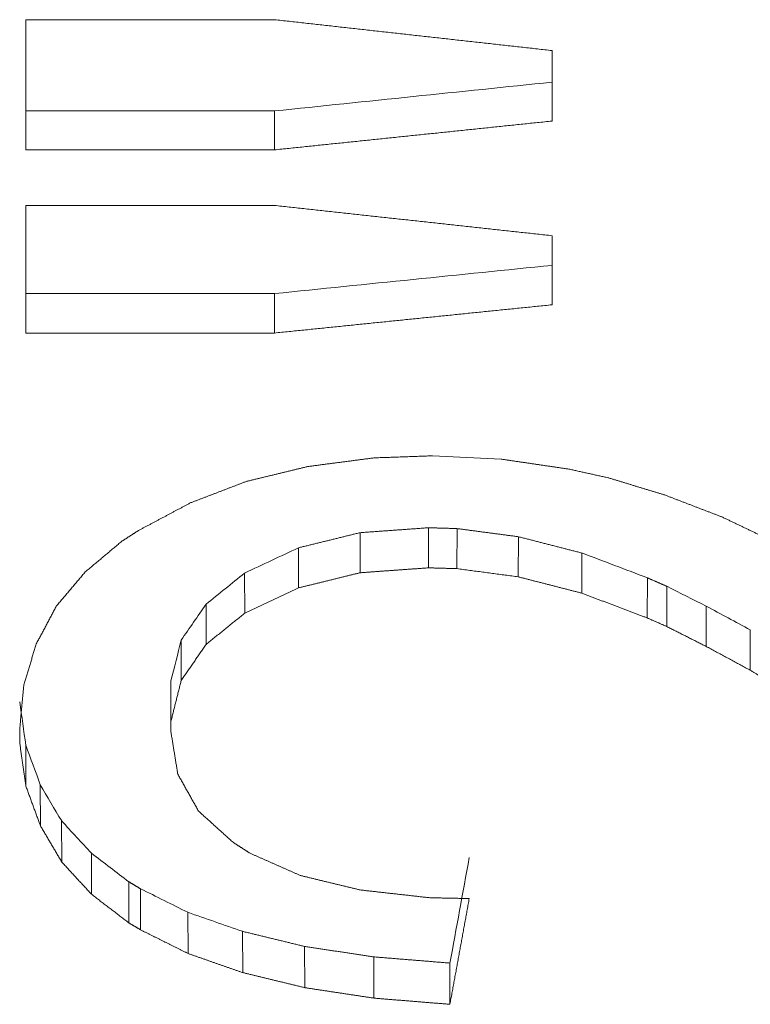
# Model space of a CAD drawing. Header units: millimetres. Extents: x 6350 to 6466, y -1426 to -1026.
# Tile 5 of 9: x 6388.735 to 6389.471, y -1402.31 to -1401.318. Entities that reach past the tile are written whole.
import ezdxf

# ---------------------------------------------------------------- set-up
doc = ezdxf.new("R2010")
doc.units = ezdxf.units.MM
doc.header["$LTSCALE"] = 0.667
doc.layers.add('1', color=7, linetype='Continuous', true_color=0xffffff)

msp = doc.modelspace()

# ---------------------------------------------------------------- linework, layer by layer
at = {"layer": '1', "linetype": 'Continuous', "lineweight": 18}
for p, q in [((6388.74079, -1401.31769), (6388.74079, -1401.44884)), ((6388.99146, -1401.31769), (6388.74079, -1401.31769)), ((6389.27137, -1401.41981), (6389.27137, -1401.34879)), ((6388.74079, -1401.40958), (6388.99146, -1401.40958)), ((6388.74079, -1401.44884), (6388.99146, -1401.44884)), ((6388.74079, -1401.63337), (6388.74079, -1401.50485)), ((6388.74079, -1401.50485), (6388.99146, -1401.50485)), ((6389.27137, -1401.53533), (6389.27137, -1401.60492)), ((6388.99146, -1401.59361), (6388.74079, -1401.59361)), ((6388.99146, -1401.63337), (6388.99146, -1401.59361)), ((6388.99146, -1401.63337), (6388.74079, -1401.63337)), ((6389.21985, -1401.76043), (6389.15081, -1401.75709)), ((6389.14674, -1401.86996), (6389.14674, -1401.82958)), ((6389.17528, -1401.87078), (6389.17549, -1401.83041)), ((6389.0778, -1401.8749), (6389.07773, -1401.83453)), ((6389.23726, -1401.87902), (6389.23761, -1401.83866)), ((6389.01583, -1401.89012), (6389.01565, -1401.84978)), ((6388.96152, -1401.91557), (6388.96132, -1401.87523)), ((6389.3671, -1401.92035), (6389.36746, -1401.87998)), ((6388.92253, -1401.94706), (6388.9224, -1401.90667)), ((6388.89746, -1401.98331), (6388.89742, -1401.94278)), ((6388.88702, -1402.02464), (6388.88702, -1401.98396)), ((6388.88702, -1402.03514), (6388.88702, -1402.02464)), ((6388.73453, -1402.03272), (6388.73453, -1402.04603)), ((6388.74079, -1402.08983), (6388.74077, -1402.0487)), ((6388.75542, -1402.1298), (6388.75532, -1402.08847)), ((6388.777, -1402.16638), (6388.77686, -1402.12497)), ((6388.84465, -1402.22769), (6388.84454, -1402.18627)), ((6388.90442, -1402.25861), (6388.90408, -1402.21703)), ((6388.95943, -1402.27777), (6388.95905, -1402.23618)), ((6389.0221, -1402.29299), (6389.02179, -1402.25141)), ((6389.09173, -1402.3035), (6389.09149, -1402.26194)), ((6389.16832, -1402.30972), (6389.16837, -1402.26818))]:
    msp.add_line(p, q, dxfattribs=at)
for centre, major_axis, ratio, start_param, end_param in [((6389.27145, -1386.64007), (112.41538, 11.88118), 0.129689, 4.696193, 4.698682), ((6388.99168, -1386.67128), (112.29775, 11.5959), 0.131492, 4.69881, 4.701302), ((6389.01593, -1386.59155), (22.38526, 15.35656), 0.488859, 4.3865, 4.388801), ((6389.36759, -1386.58939), (-28.56701, 14.02653), 0.441287, 1.781907, 1.784168), ((6388.96152, -1386.65103), (10.63482, 18.11973), 0.469815, 4.034486, 4.037343), ((6389.42681, -1386.51582), (-20.3602, 15.90272), 0.504731, 1.9445, 1.946311), ((6388.9225, -1386.67213), (4.90521, 18.71345), 0.308196, 3.843068, 3.846367), ((6389.47113, -1386.70573), (-18.52337, 16.17861), 0.510568, 1.988077, 1.990272), ((6388.89748, -1386.59564), (1.62553, 18.85155), 0.118288, 3.767704, 3.771475), ((6388.74079, -1386.68693), (-0.89066, 18.75926), 0.067282, 2.523028, 2.527069), ((6388.75539, -1386.69432), (-2.30967, 18.74775), 0.169468, 2.509274, 2.512979), ((6388.777, -1386.65366), (-3.86121, 18.76521), 0.266018, 2.479788, 2.483201), ((6388.80693, -1386.6551), (-6.61029, 18.61397), 0.390207, 2.400166, 2.403229), ((6388.8445, -1386.67991), (-10.67096, 18.02601), 0.48917, 2.258681, 2.261393), ((6389.18782, -1386.64625), (1.09694, 18.80062), 0.084366, 3.736559, 3.746642), ((6388.90436, -1386.68331), (-19.49377, 15.74336), 0.52365, 1.968626, 1.970877), ((6388.95962, -1386.54549), (-29.69763, 13.44739), 0.447361, 1.768828, 1.770642)]:
    msp.add_ellipse(centre, major_axis=major_axis, ratio=ratio, start_param=start_param, end_param=end_param, dxfattribs=at)
for points, degree in [([(6389.27137, -1401.34879), (6389.26646, -1401.34824), (6389.25664, -1401.34715), (6389.24191, -1401.34552), (6389.22718, -1401.34388), (6389.21245, -1401.34225), (6389.19771, -1401.34061), (6389.18298, -1401.33898), (6389.16825, -1401.33734), (6389.15352, -1401.3357), (6389.13878, -1401.33407), (6389.12405, -1401.33243), (6389.10932, -1401.33079), (6389.09459, -1401.32916), (6389.07985, -1401.32752), (6389.06512, -1401.32588), (6389.05039, -1401.32424), (6389.03566, -1401.3226), (6389.02093, -1401.32096), (6389.00619, -1401.31932), (6388.99637, -1401.31823), (6388.99146, -1401.31769)], 3), ([(6388.99146, -1401.44884), (6388.99146, -1401.40958)], 1), ([(6388.99146, -1401.44884), (6388.99637, -1401.44833), (6389.00619, -1401.44732), (6389.02093, -1401.44579), (6389.03566, -1401.44426), (6389.05039, -1401.44274), (6389.06512, -1401.44121), (6389.07985, -1401.43968), (6389.09459, -1401.43816), (6389.10932, -1401.43663), (6389.12405, -1401.4351), (6389.13878, -1401.43357), (6389.15352, -1401.43204), (6389.16825, -1401.43051), (6389.18298, -1401.42899), (6389.19771, -1401.42746), (6389.21245, -1401.42593), (6389.22718, -1401.4244), (6389.24191, -1401.42287), (6389.25664, -1401.42134), (6389.26646, -1401.42032), (6389.27137, -1401.41981)], 3), ([(6388.99146, -1401.50485), (6388.99637, -1401.50539), (6389.00619, -1401.50646), (6389.02093, -1401.50807), (6389.03566, -1401.50967), (6389.05039, -1401.51128), (6389.06512, -1401.51288), (6389.07985, -1401.51449), (6389.09459, -1401.51609), (6389.10932, -1401.5177), (6389.12405, -1401.5193), (6389.13878, -1401.52091), (6389.15352, -1401.52251), (6389.16825, -1401.52412), (6389.18298, -1401.52572), (6389.19771, -1401.52732), (6389.21245, -1401.52893), (6389.22718, -1401.53053), (6389.24191, -1401.53213), (6389.25664, -1401.53373), (6389.26646, -1401.5348), (6389.27137, -1401.53533)], 3), ([(6389.27137, -1401.60492), (6389.26646, -1401.60542), (6389.25664, -1401.60642), (6389.24191, -1401.60792), (6389.22718, -1401.60942), (6389.21245, -1401.61092), (6389.19771, -1401.61242), (6389.18298, -1401.61391), (6389.16825, -1401.61541), (6389.15352, -1401.61691), (6389.13878, -1401.61841), (6389.12405, -1401.6199), (6389.10932, -1401.6214), (6389.09459, -1401.6229), (6389.07985, -1401.62439), (6389.06512, -1401.62589), (6389.05039, -1401.62739), (6389.03566, -1401.62888), (6389.02093, -1401.63038), (6389.00619, -1401.63187), (6388.99637, -1401.63287), (6388.99146, -1401.63337)], 3), ([(6389.28809, -1401.77045), (6389.28689, -1401.77027), (6389.28449, -1401.76992), (6389.2809, -1401.76939), (6389.27731, -1401.76887), (6389.27372, -1401.76834), (6389.27013, -1401.76781), (6389.26654, -1401.76729), (6389.26295, -1401.76676), (6389.25935, -1401.76623), (6389.25576, -1401.7657), (6389.25217, -1401.76518), (6389.24858, -1401.76465), (6389.24499, -1401.76412), (6389.2414, -1401.7636), (6389.23781, -1401.76307), (6389.23421, -1401.76254), (6389.23062, -1401.76201), (6389.22703, -1401.76149), (6389.22344, -1401.76096), (6389.22105, -1401.76061), (6389.21985, -1401.76043)], 3), ([(6389.02488, -1401.76794), (6389.0238, -1401.76821), (6389.02162, -1401.76874), (6389.01836, -1401.76953), (6389.0151, -1401.77032), (6389.01184, -1401.77111), (6389.00858, -1401.7719), (6389.00531, -1401.77269), (6389.00205, -1401.77348), (6388.99879, -1401.77427), (6388.99553, -1401.77506), (6388.99227, -1401.77585), (6388.98901, -1401.77664), (6388.98574, -1401.77743), (6388.98248, -1401.77822), (6388.97922, -1401.77901), (6388.97596, -1401.7798), (6388.9727, -1401.78058), (6388.96944, -1401.78137), (6388.96617, -1401.78216), (6388.964, -1401.78269), (6388.96291, -1401.78295)], 3), ([(6389.32777, -1401.7792), (6389.32708, -1401.77905), (6389.32569, -1401.77874), (6389.3236, -1401.77828), (6389.32151, -1401.77782), (6389.31942, -1401.77736), (6389.31733, -1401.7769), (6389.31524, -1401.77644), (6389.31315, -1401.77598), (6389.31106, -1401.77552), (6389.30897, -1401.77506), (6389.30689, -1401.7746), (6389.3048, -1401.77414), (6389.30271, -1401.77367), (6389.30062, -1401.77321), (6389.29853, -1401.77275), (6389.29644, -1401.77229), (6389.29435, -1401.77183), (6389.29226, -1401.77137), (6389.29017, -1401.77091), (6389.28878, -1401.7706), (6389.28809, -1401.77045)], 3), ([(6389.38418, -1401.79627), (6389.38319, -1401.79597), (6389.38121, -1401.79537), (6389.37824, -1401.79447), (6389.37527, -1401.79358), (6389.3723, -1401.79268), (6389.36933, -1401.79178), (6389.36636, -1401.79088), (6389.3634, -1401.78999), (6389.36043, -1401.78909), (6389.35746, -1401.78819), (6389.35449, -1401.78729), (6389.35152, -1401.78639), (6389.34855, -1401.78549), (6389.34559, -1401.7846), (6389.34262, -1401.7837), (6389.33965, -1401.7828), (6389.33668, -1401.7819), (6389.33371, -1401.781), (6389.33074, -1401.7801), (6389.32876, -1401.7795), (6389.32777, -1401.7792)], 3), ([(6388.96291, -1401.78295), (6388.96192, -1401.78333), (6388.95994, -1401.78409), (6388.95698, -1401.78523), (6388.95401, -1401.78637), (6388.95104, -1401.78751), (6388.94807, -1401.78865), (6388.9451, -1401.78979), (6388.94213, -1401.79093), (6388.93917, -1401.79207), (6388.9362, -1401.7932), (6388.93323, -1401.79434), (6388.93026, -1401.79548), (6388.92729, -1401.79662), (6388.92432, -1401.79776), (6388.92135, -1401.7989), (6388.91839, -1401.80003), (6388.91542, -1401.80117), (6388.91245, -1401.80231), (6388.90948, -1401.80344), (6388.9075, -1401.8042), (6388.90651, -1401.80458)], 3), ([(6389.44266, -1401.81869), (6389.44164, -1401.8183), (6389.43959, -1401.81752), (6389.43651, -1401.81634), (6389.43343, -1401.81516), (6389.43035, -1401.81398), (6389.42727, -1401.8128), (6389.42419, -1401.81162), (6389.42112, -1401.81044), (6389.41804, -1401.80926), (6389.41496, -1401.80808), (6389.41188, -1401.8069), (6389.4088, -1401.80572), (6389.40572, -1401.80454), (6389.40265, -1401.80336), (6389.39957, -1401.80218), (6389.39649, -1401.801), (6389.39341, -1401.79981), (6389.39033, -1401.79863), (6389.38725, -1401.79745), (6389.3852, -1401.79666), (6389.38418, -1401.79627)], 3), ([(6388.90651, -1401.80458), (6388.9056, -1401.80507), (6388.90376, -1401.80605), (6388.90102, -1401.80751), (6388.89827, -1401.80898), (6388.89552, -1401.81044), (6388.89277, -1401.8119), (6388.89002, -1401.81337), (6388.88727, -1401.81483), (6388.88452, -1401.81629), (6388.88178, -1401.81776), (6388.87903, -1401.81922), (6388.87628, -1401.82068), (6388.87353, -1401.82214), (6388.87078, -1401.8236), (6388.86803, -1401.82506), (6388.86528, -1401.82653), (6388.86254, -1401.82799), (6388.85979, -1401.82945), (6388.85704, -1401.83091), (6388.85521, -1401.83188), (6388.85429, -1401.83237)], 3), ([(6389.50255, -1401.84726), (6389.5015, -1401.84676), (6389.49939, -1401.84576), (6389.49624, -1401.84426), (6389.49309, -1401.84276), (6389.48994, -1401.84125), (6389.48679, -1401.83975), (6389.48364, -1401.83825), (6389.48048, -1401.83675), (6389.47733, -1401.83524), (6389.47418, -1401.83374), (6389.47103, -1401.83224), (6389.46788, -1401.83073), (6389.46473, -1401.82923), (6389.46157, -1401.82773), (6389.45842, -1401.82622), (6389.45527, -1401.82472), (6389.45212, -1401.82321), (6389.44897, -1401.82171), (6389.44582, -1401.8202), (6389.44371, -1401.8192), (6389.44266, -1401.81869)], 3), ([(6389.14674, -1401.82958), (6389.14724, -1401.82959), (6389.14824, -1401.82962), (6389.14974, -1401.82966), (6389.15124, -1401.82971), (6389.15275, -1401.82975), (6389.15425, -1401.82979), (6389.15575, -1401.82984), (6389.15725, -1401.82988), (6389.15876, -1401.82992), (6389.16026, -1401.82997), (6389.16176, -1401.83001), (6389.16326, -1401.83005), (6389.16477, -1401.8301), (6389.16627, -1401.83014), (6389.16777, -1401.83018), (6389.16927, -1401.83023), (6389.17078, -1401.83027), (6389.17228, -1401.83031), (6389.17378, -1401.83036), (6389.17478, -1401.83039), (6389.17528, -1401.8304)], 3), ([(6388.85429, -1401.83237), (6388.854, -1401.83256), (6388.85341, -1401.83293), (6388.85253, -1401.8335), (6388.85165, -1401.83407), (6388.85077, -1401.83463), (6388.84989, -1401.8352), (6388.84901, -1401.83577), (6388.84813, -1401.83633), (6388.84725, -1401.8369), (6388.84637, -1401.83747), (6388.84549, -1401.83803), (6388.84462, -1401.8386), (6388.84374, -1401.83916), (6388.84286, -1401.83973), (6388.84198, -1401.8403), (6388.8411, -1401.84086), (6388.84022, -1401.84143), (6388.83934, -1401.84199), (6388.83846, -1401.84256), (6388.83787, -1401.84294), (6388.83758, -1401.84313)], 3), ([(6388.83758, -1401.84313), (6388.83693, -1401.84367), (6388.83564, -1401.84476), (6388.83369, -1401.84639), (6388.83175, -1401.84802), (6388.82981, -1401.84965), (6388.82787, -1401.85128), (6388.82593, -1401.85291), (6388.82398, -1401.85454), (6388.82204, -1401.85617), (6388.8201, -1401.8578), (6388.81816, -1401.85943), (6388.81621, -1401.86106), (6388.81427, -1401.86269), (6388.81233, -1401.86432), (6388.81039, -1401.86594), (6388.80844, -1401.86757), (6388.8065, -1401.8692), (6388.80456, -1401.87082), (6388.80262, -1401.87245), (6388.80132, -1401.87353), (6388.80067, -1401.87408)], 3), ([(6389.30132, -1401.89547), (6389.30132, -1401.85502)], 1), ([(6389.0778, -1401.8749), (6389.07901, -1401.87481), (6389.08143, -1401.87464), (6389.08506, -1401.87438), (6389.08869, -1401.87412), (6389.09232, -1401.87386), (6389.09594, -1401.8736), (6389.09957, -1401.87334), (6389.1032, -1401.87308), (6389.10683, -1401.87282), (6389.11046, -1401.87256), (6389.11408, -1401.8723), (6389.11771, -1401.87204), (6389.12134, -1401.87178), (6389.12497, -1401.87152), (6389.1286, -1401.87126), (6389.13222, -1401.871), (6389.13585, -1401.87074), (6389.13948, -1401.87048), (6389.14311, -1401.87022), (6389.14553, -1401.87004), (6389.14674, -1401.86996)], 3), ([(6389.14674, -1401.86996), (6389.14724, -1401.86997), (6389.14824, -1401.87), (6389.14974, -1401.87004), (6389.15124, -1401.87009), (6389.15275, -1401.87013), (6389.15425, -1401.87017), (6389.15575, -1401.87022), (6389.15725, -1401.87026), (6389.15876, -1401.8703), (6389.16026, -1401.87035), (6389.16176, -1401.87039), (6389.16326, -1401.87043), (6389.16477, -1401.87048), (6389.16627, -1401.87052), (6389.16777, -1401.87056), (6389.16927, -1401.87061), (6389.17078, -1401.87065), (6389.17228, -1401.87069), (6389.17378, -1401.87074), (6389.17478, -1401.87077), (6389.17528, -1401.87078)], 3), ([(6388.80067, -1401.87408), (6388.80016, -1401.87468), (6388.79914, -1401.8759), (6388.7976, -1401.87772), (6388.79606, -1401.87954), (6388.79452, -1401.88136), (6388.79298, -1401.88318), (6388.79144, -1401.885), (6388.7899, -1401.88681), (6388.78836, -1401.88863), (6388.78682, -1401.89045), (6388.78528, -1401.89227), (6388.78374, -1401.89408), (6388.7822, -1401.8959), (6388.78067, -1401.89772), (6388.77913, -1401.89953), (6388.77759, -1401.90135), (6388.77605, -1401.90316), (6388.77451, -1401.90498), (6388.77297, -1401.90679), (6388.77194, -1401.908), (6388.77143, -1401.9086)], 3), ([(6389.01583, -1401.89013), (6389.01692, -1401.88986), (6389.01909, -1401.88932), (6389.02236, -1401.88852), (6389.02562, -1401.88772), (6389.02888, -1401.88692), (6389.03214, -1401.88612), (6389.0354, -1401.88532), (6389.03866, -1401.88452), (6389.04192, -1401.88372), (6389.04519, -1401.88292), (6389.04845, -1401.88212), (6389.05171, -1401.88131), (6389.05497, -1401.88051), (6389.05823, -1401.87971), (6389.06149, -1401.87891), (6389.06476, -1401.87811), (6389.06802, -1401.87731), (6389.07128, -1401.8765), (6389.07454, -1401.8757), (6389.07672, -1401.87517), (6389.0778, -1401.8749)], 3), ([(6389.17528, -1401.87078), (6389.17637, -1401.87093), (6389.17855, -1401.87121), (6389.18181, -1401.87165), (6389.18507, -1401.87208), (6389.18833, -1401.87252), (6389.19159, -1401.87295), (6389.19485, -1401.87338), (6389.19812, -1401.87382), (6389.20138, -1401.87425), (6389.20464, -1401.87468), (6389.2079, -1401.87512), (6389.21116, -1401.87555), (6389.21442, -1401.87598), (6389.21769, -1401.87642), (6389.22095, -1401.87685), (6389.22421, -1401.87728), (6389.22747, -1401.87772), (6389.23073, -1401.87815), (6389.23399, -1401.87858), (6389.23617, -1401.87887), (6389.23726, -1401.87902)], 3), ([(6389.23726, -1401.87902), (6389.23838, -1401.87931), (6389.24063, -1401.87988), (6389.244, -1401.88075), (6389.24737, -1401.88162), (6389.25074, -1401.88248), (6389.25411, -1401.88335), (6389.25748, -1401.88422), (6389.26086, -1401.88508), (6389.26423, -1401.88595), (6389.2676, -1401.88681), (6389.27097, -1401.88768), (6389.27434, -1401.88855), (6389.27771, -1401.88941), (6389.28109, -1401.89028), (6389.28446, -1401.89114), (6389.28783, -1401.89201), (6389.2912, -1401.89287), (6389.29457, -1401.89374), (6389.29794, -1401.8946), (6389.30019, -1401.89518), (6389.30132, -1401.89547)], 3), ([(6389.36746, -1401.87998), (6389.36781, -1401.88013), (6389.36849, -1401.88043), (6389.36952, -1401.88088), (6389.37054, -1401.88133), (6389.37157, -1401.88178), (6389.37259, -1401.88223), (6389.37362, -1401.88268), (6389.37465, -1401.88313), (6389.37567, -1401.88359), (6389.3767, -1401.88404), (6389.37773, -1401.88449), (6389.37875, -1401.88494), (6389.37978, -1401.88539), (6389.3808, -1401.88584), (6389.38183, -1401.88629), (6389.38286, -1401.88674), (6389.38388, -1401.8872), (6389.38491, -1401.88765), (6389.38593, -1401.8881), (6389.38662, -1401.8884), (6389.38696, -1401.88855)], 3), ([(6388.96152, -1401.91557), (6388.96247, -1401.91513), (6388.96438, -1401.91424), (6388.96724, -1401.9129), (6388.9701, -1401.91156), (6388.97295, -1401.91022), (6388.97581, -1401.90888), (6388.97867, -1401.90755), (6388.98153, -1401.90621), (6388.98439, -1401.90487), (6388.98725, -1401.90353), (6388.99011, -1401.90219), (6388.99296, -1401.90085), (6388.99582, -1401.89951), (6388.99868, -1401.89817), (6389.00154, -1401.89683), (6389.0044, -1401.89549), (6389.00726, -1401.89415), (6389.01011, -1401.89281), (6389.01297, -1401.89147), (6389.01488, -1401.89057), (6389.01583, -1401.89013)], 3), ([(6389.38696, -1401.92908), (6389.38696, -1401.88855)], 1), ([(6388.77143, -1401.9086), (6388.77108, -1401.90927), (6388.77037, -1401.91061), (6388.7693, -1401.91262), (6388.76824, -1401.91462), (6388.76718, -1401.91663), (6388.76612, -1401.91863), (6388.76505, -1401.92064), (6388.76399, -1401.92264), (6388.76293, -1401.92465), (6388.76187, -1401.92665), (6388.7608, -1401.92865), (6388.75974, -1401.93066), (6388.75868, -1401.93266), (6388.75761, -1401.93466), (6388.75655, -1401.93666), (6388.75549, -1401.93866), (6388.75443, -1401.94066), (6388.75336, -1401.94266), (6388.7523, -1401.94466), (6388.75159, -1401.94599), (6388.75124, -1401.94666)], 3), ([(6389.42665, -1401.9491), (6389.42665, -1401.90852)], 1), ([(6388.92253, -1401.94706), (6388.92321, -1401.94651), (6388.92458, -1401.94541), (6388.92663, -1401.94375), (6388.92868, -1401.9421), (6388.93074, -1401.94044), (6388.93279, -1401.93879), (6388.93484, -1401.93713), (6388.93689, -1401.93548), (6388.93895, -1401.93382), (6388.941, -1401.93216), (6388.94305, -1401.93051), (6388.9451, -1401.92885), (6388.94715, -1401.92719), (6388.94921, -1401.92553), (6388.95126, -1401.92387), (6388.95331, -1401.92221), (6388.95536, -1401.92055), (6388.95742, -1401.91889), (6388.95947, -1401.91723), (6388.96084, -1401.91613), (6388.96152, -1401.91557)], 3), ([(6389.38696, -1401.92908), (6389.38766, -1401.92944), (6389.38905, -1401.93014), (6389.39114, -1401.93119), (6389.39323, -1401.93225), (6389.39532, -1401.9333), (6389.3974, -1401.93436), (6389.39949, -1401.93541), (6389.40158, -1401.93647), (6389.40367, -1401.93752), (6389.40576, -1401.93857), (6389.40785, -1401.93963), (6389.40994, -1401.94068), (6389.41203, -1401.94173), (6389.41412, -1401.94279), (6389.4162, -1401.94384), (6389.41829, -1401.94489), (6389.42038, -1401.94595), (6389.42247, -1401.947), (6389.42456, -1401.94805), (6389.42595, -1401.94875), (6389.42665, -1401.9491)], 3), ([(6389.47121, -1401.97314), (6389.47121, -1401.93249)], 1), ([(6388.75124, -1401.94666), (6388.75102, -1401.94738), (6388.75058, -1401.94883), (6388.74992, -1401.95099), (6388.74926, -1401.95316), (6388.7486, -1401.95533), (6388.74794, -1401.9575), (6388.74728, -1401.95966), (6388.74662, -1401.96183), (6388.74596, -1401.964), (6388.7453, -1401.96616), (6388.74464, -1401.96832), (6388.74398, -1401.97049), (6388.74332, -1401.97265), (6388.74266, -1401.97481), (6388.742, -1401.97698), (6388.74134, -1401.97914), (6388.74068, -1401.9813), (6388.74002, -1401.98346), (6388.73936, -1401.98562), (6388.73892, -1401.98706), (6388.7387, -1401.98778)], 3), ([(6388.89746, -1401.98331), (6388.8979, -1401.98267), (6388.89878, -1401.9814), (6388.9001, -1401.9795), (6388.90142, -1401.9776), (6388.90274, -1401.97569), (6388.90406, -1401.97379), (6388.90538, -1401.97188), (6388.9067, -1401.96997), (6388.90802, -1401.96807), (6388.90933, -1401.96616), (6388.91065, -1401.96425), (6388.91197, -1401.96234), (6388.91329, -1401.96044), (6388.91461, -1401.95853), (6388.91593, -1401.95662), (6388.91725, -1401.95471), (6388.91857, -1401.9528), (6388.91989, -1401.95089), (6388.92121, -1401.94898), (6388.92209, -1401.9477), (6388.92253, -1401.94706)], 3), ([(6389.42665, -1401.9491), (6389.42743, -1401.94953), (6389.42899, -1401.95037), (6389.43134, -1401.95164), (6389.43369, -1401.95291), (6389.43603, -1401.95417), (6389.43838, -1401.95544), (6389.44072, -1401.9567), (6389.44307, -1401.95797), (6389.44541, -1401.95924), (6389.44776, -1401.9605), (6389.4501, -1401.96177), (6389.45245, -1401.96303), (6389.45479, -1401.9643), (6389.45714, -1401.96556), (6389.45949, -1401.96682), (6389.46183, -1401.96809), (6389.46418, -1401.96935), (6389.46652, -1401.97062), (6389.46887, -1401.97188), (6389.47043, -1401.97272), (6389.47121, -1401.97314)], 3), ([(6389.47121, -1401.97314), (6389.47204, -1401.97364), (6389.4737, -1401.97464), (6389.4762, -1401.97614), (6389.47869, -1401.97764), (6389.48118, -1401.97914), (6389.48367, -1401.98063), (6389.48616, -1401.98213), (6389.48866, -1401.98363), (6389.49115, -1401.98513), (6389.49364, -1401.98662), (6389.49613, -1401.98812), (6389.49862, -1401.98961), (6389.50112, -1401.99111), (6389.50361, -1401.9926), (6389.5061, -1401.9941), (6389.50859, -1401.99559), (6389.51109, -1401.99709), (6389.51358, -1401.99858), (6389.51607, -1402.00008), (6389.51773, -1402.00107), (6389.51856, -1402.00157)], 3), ([(6388.7387, -1401.98778), (6388.73863, -1401.98857), (6388.73848, -1401.99015), (6388.73826, -1401.99252), (6388.73804, -1401.99489), (6388.73782, -1401.99726), (6388.7376, -1401.99963), (6388.73738, -1402.002), (6388.73717, -1402.00436), (6388.73695, -1402.00673), (6388.73673, -1402.0091), (6388.73651, -1402.01146), (6388.73629, -1402.01383), (6388.73607, -1402.01619), (6388.73585, -1402.01855), (6388.73563, -1402.02092), (6388.73541, -1402.02328), (6388.73519, -1402.02564), (6388.73497, -1402.028), (6388.73475, -1402.03036), (6388.7346, -1402.03193), (6388.73453, -1402.03272)], 3), ([(6388.88702, -1402.02464), (6388.8872, -1402.02392), (6388.88757, -1402.02247), (6388.88812, -1402.0203), (6388.88867, -1402.01813), (6388.88922, -1402.01596), (6388.88976, -1402.01378), (6388.89031, -1402.01161), (6388.89086, -1402.00944), (6388.89141, -1402.00726), (6388.89196, -1402.00509), (6388.89251, -1402.00291), (6388.89306, -1402.00074), (6388.89361, -1401.99856), (6388.89416, -1401.99638), (6388.89471, -1401.99421), (6388.89526, -1401.99203), (6388.89581, -1401.98985), (6388.89636, -1401.98767), (6388.89691, -1401.98549), (6388.89728, -1401.98403), (6388.89746, -1401.98331)], 3), ([(6388.89398, -1402.0778), (6388.89386, -1402.07706), (6388.89361, -1402.07556), (6388.89325, -1402.07332), (6388.89288, -1402.07108), (6388.89251, -1402.06884), (6388.89215, -1402.0666), (6388.89178, -1402.06436), (6388.89141, -1402.06211), (6388.89105, -1402.05987), (6388.89068, -1402.05762), (6388.89031, -1402.05538), (6388.88995, -1402.05313), (6388.88958, -1402.05089), (6388.88922, -1402.04864), (6388.88885, -1402.04639), (6388.88848, -1402.04414), (6388.88812, -1402.04189), (6388.88775, -1402.03964), (6388.88738, -1402.03739), (6388.88714, -1402.03589), (6388.88702, -1402.03514)], 3), ([(6388.73453, -1402.04603), (6388.73464, -1402.0468), (6388.73486, -1402.04834), (6388.73519, -1402.05065), (6388.73552, -1402.05296), (6388.73585, -1402.05527), (6388.73618, -1402.05758), (6388.73651, -1402.05989), (6388.73684, -1402.0622), (6388.73717, -1402.06451), (6388.73749, -1402.06681), (6388.73782, -1402.06912), (6388.73815, -1402.07142), (6388.73848, -1402.07373), (6388.73881, -1402.07603), (6388.73914, -1402.07833), (6388.73947, -1402.08063), (6388.7398, -1402.08293), (6388.74013, -1402.08524), (6388.74046, -1402.08754), (6388.74068, -1402.08907), (6388.74079, -1402.08983)], 3), ([(6388.91487, -1402.11504), (6388.9145, -1402.11439), (6388.91377, -1402.11308), (6388.91267, -1402.11113), (6388.91157, -1402.10917), (6388.91047, -1402.10721), (6388.90937, -1402.10526), (6388.90827, -1402.1033), (6388.90717, -1402.10134), (6388.90607, -1402.09938), (6388.90497, -1402.09742), (6388.90387, -1402.09546), (6388.90277, -1402.0935), (6388.90168, -1402.09154), (6388.90058, -1402.08958), (6388.89948, -1402.08762), (6388.89838, -1402.08566), (6388.89728, -1402.08369), (6388.89618, -1402.08173), (6388.89508, -1402.07977), (6388.89435, -1402.07846), (6388.89398, -1402.0778)], 3), ([(6388.74079, -1402.08983), (6388.74105, -1402.09054), (6388.74156, -1402.09194), (6388.74233, -1402.09405), (6388.7431, -1402.09616), (6388.74387, -1402.09827), (6388.74464, -1402.10037), (6388.74541, -1402.10248), (6388.74618, -1402.10458), (6388.74695, -1402.10669), (6388.74772, -1402.10879), (6388.74849, -1402.1109), (6388.74926, -1402.113), (6388.75003, -1402.1151), (6388.7508, -1402.1172), (6388.75157, -1402.1193), (6388.75234, -1402.1214), (6388.75311, -1402.1235), (6388.75388, -1402.1256), (6388.75465, -1402.1277), (6388.75516, -1402.1291), (6388.75542, -1402.1298)], 3), ([(6388.94968, -1402.14652), (6388.94907, -1402.14597), (6388.94785, -1402.14487), (6388.94602, -1402.14321), (6388.94419, -1402.14156), (6388.94235, -1402.1399), (6388.94052, -1402.13825), (6388.93869, -1402.13659), (6388.93686, -1402.13494), (6388.93502, -1402.13328), (6388.93319, -1402.13162), (6388.93136, -1402.12997), (6388.92953, -1402.12831), (6388.92769, -1402.12665), (6388.92586, -1402.12499), (6388.92403, -1402.12334), (6388.9222, -1402.12168), (6388.92037, -1402.12002), (6388.91853, -1402.11836), (6388.9167, -1402.1167), (6388.91548, -1402.11559), (6388.91487, -1402.11504)], 3), ([(6388.75542, -1402.1298), (6388.75579, -1402.13044), (6388.75655, -1402.13173), (6388.75769, -1402.13366), (6388.75882, -1402.13559), (6388.75996, -1402.13752), (6388.7611, -1402.13944), (6388.76223, -1402.14137), (6388.76337, -1402.1433), (6388.7645, -1402.14522), (6388.76564, -1402.14715), (6388.76678, -1402.14907), (6388.76791, -1402.151), (6388.76905, -1402.15292), (6388.77018, -1402.15485), (6388.77132, -1402.15677), (6388.77246, -1402.15869), (6388.77359, -1402.16062), (6388.77473, -1402.16254), (6388.77586, -1402.16446), (6388.77662, -1402.16574), (6388.777, -1402.16638)], 3), ([(6388.96639, -1402.15725), (6388.9661, -1402.15706), (6388.96552, -1402.15669), (6388.96464, -1402.15612), (6388.96376, -1402.15556), (6388.96288, -1402.15499), (6388.962, -1402.15443), (6388.96112, -1402.15386), (6388.96024, -1402.1533), (6388.95936, -1402.15274), (6388.95848, -1402.15217), (6388.9576, -1402.15161), (6388.95672, -1402.15104), (6388.95584, -1402.15048), (6388.95496, -1402.14991), (6388.95408, -1402.14935), (6388.9532, -1402.14878), (6388.95232, -1402.14822), (6388.95144, -1402.14765), (6388.95056, -1402.14709), (6388.94998, -1402.14671), (6388.94968, -1402.14652)], 3), ([(6388.80694, -1402.19883), (6388.80694, -1402.15758)], 1), ([(6389.01722, -1402.17985), (6389.01633, -1402.17946), (6389.01455, -1402.17867), (6389.01187, -1402.17748), (6389.0092, -1402.17629), (6389.00652, -1402.1751), (6389.00385, -1402.17391), (6389.00117, -1402.17272), (6388.9985, -1402.17153), (6388.99582, -1402.17035), (6388.99315, -1402.16916), (6388.99047, -1402.16797), (6388.9878, -1402.16678), (6388.98512, -1402.16559), (6388.98245, -1402.1644), (6388.97977, -1402.16321), (6388.9771, -1402.16202), (6388.97442, -1402.16082), (6388.97175, -1402.15963), (6388.96907, -1402.15844), (6388.96729, -1402.15765), (6388.96639, -1402.15725)], 3), ([(6388.777, -1402.16638), (6388.77753, -1402.16695), (6388.77858, -1402.16809), (6388.78015, -1402.1698), (6388.78173, -1402.17151), (6388.7833, -1402.17322), (6388.78488, -1402.17493), (6388.78646, -1402.17664), (6388.78803, -1402.17835), (6388.78961, -1402.18006), (6388.79118, -1402.18177), (6388.79276, -1402.18348), (6388.79433, -1402.18519), (6388.79591, -1402.18689), (6388.79749, -1402.1886), (6388.79906, -1402.19031), (6388.80064, -1402.19201), (6388.80221, -1402.19372), (6388.80379, -1402.19542), (6388.80537, -1402.19713), (6388.80642, -1402.19826), (6388.80694, -1402.19883)], 3), ([(6388.84454, -1402.18627), (6388.84475, -1402.1864), (6388.84516, -1402.18664), (6388.84579, -1402.18702), (6388.84641, -1402.18739), (6388.84703, -1402.18776), (6388.84766, -1402.18813), (6388.84828, -1402.1885), (6388.8489, -1402.18887), (6388.84953, -1402.18925), (6388.85015, -1402.18962), (6388.85077, -1402.18999), (6388.85139, -1402.19036), (6388.85202, -1402.19073), (6388.85264, -1402.1911), (6388.85326, -1402.19147), (6388.85389, -1402.19185), (6388.85451, -1402.19222), (6388.85513, -1402.19259), (6388.85576, -1402.19296), (6388.85617, -1402.19321), (6388.85638, -1402.19333)], 3), ([(6389.0778, -1402.19449), (6389.07674, -1402.19423), (6389.07461, -1402.19372), (6389.07143, -1402.19295), (6389.06824, -1402.19218), (6389.06505, -1402.19141), (6389.06186, -1402.19064), (6389.05867, -1402.18987), (6389.05548, -1402.1891), (6389.0523, -1402.18833), (6389.04911, -1402.18756), (6389.04592, -1402.18679), (6389.04273, -1402.18602), (6389.03954, -1402.18525), (6389.03635, -1402.18448), (6389.03317, -1402.18371), (6389.02998, -1402.18294), (6389.02679, -1402.18217), (6389.0236, -1402.18139), (6389.02041, -1402.18062), (6389.01829, -1402.18011), (6389.01722, -1402.17985)], 3), ([(6388.85638, -1402.23468), (6388.85638, -1402.19333)], 1), ([(6388.80694, -1402.19883), (6388.8076, -1402.19934), (6388.80892, -1402.20035), (6388.8109, -1402.20187), (6388.81288, -1402.20338), (6388.81486, -1402.2049), (6388.81684, -1402.20641), (6388.81882, -1402.20793), (6388.82079, -1402.20944), (6388.82277, -1402.21096), (6388.82475, -1402.21247), (6388.82673, -1402.21399), (6388.82871, -1402.2155), (6388.83069, -1402.21702), (6388.83267, -1402.21853), (6388.83465, -1402.22004), (6388.83663, -1402.22155), (6388.83861, -1402.22307), (6388.84058, -1402.22458), (6388.84256, -1402.22609), (6388.84388, -1402.2271), (6388.84454, -1402.2276)], 3), ([(6389.18782, -1402.20317), (6389.18712, -1402.20316), (6389.18573, -1402.20313), (6389.18364, -1402.20309), (6389.18155, -1402.20305), (6389.17946, -1402.20301), (6389.17737, -1402.20297), (6389.17528, -1402.20292), (6389.1732, -1402.20288), (6389.17111, -1402.20284), (6389.16902, -1402.2028), (6389.16693, -1402.20276), (6389.16484, -1402.20272), (6389.16275, -1402.20268), (6389.16066, -1402.20263), (6389.15857, -1402.20259), (6389.15648, -1402.20255), (6389.1544, -1402.20251), (6389.15231, -1402.20247), (6389.15022, -1402.20243), (6389.14883, -1402.2024), (6389.14813, -1402.20238)], 3), ([(6389.16832, -1402.30972), (6389.16866, -1402.30787), (6389.16935, -1402.30416), (6389.17037, -1402.29858), (6389.1714, -1402.29301), (6389.17243, -1402.28743), (6389.17345, -1402.28184), (6389.17448, -1402.27625), (6389.1755, -1402.27065), (6389.17653, -1402.26506), (6389.17756, -1402.25945), (6389.17858, -1402.25384), (6389.17961, -1402.24823), (6389.18064, -1402.24261), (6389.18166, -1402.23699), (6389.18269, -1402.23137), (6389.18371, -1402.22574), (6389.18474, -1402.2201), (6389.18577, -1402.21447), (6389.18679, -1402.20882), (6389.18748, -1402.20506), (6389.18782, -1402.20317)], 3), ([(6388.85638, -1402.23468), (6388.85722, -1402.2351), (6388.85891, -1402.23594), (6388.86144, -1402.2372), (6388.86397, -1402.23846), (6388.86649, -1402.23972), (6388.86902, -1402.24098), (6388.87155, -1402.24224), (6388.87408, -1402.2435), (6388.87661, -1402.24476), (6388.87914, -1402.24602), (6388.88167, -1402.24728), (6388.88419, -1402.24854), (6388.88672, -1402.2498), (6388.88925, -1402.25106), (6388.89178, -1402.25232), (6388.89431, -1402.25358), (6388.89684, -1402.25483), (6388.89937, -1402.25609), (6388.9019, -1402.25735), (6388.90358, -1402.25819), (6388.90442, -1402.25861)], 3), ([(6388.90442, -1402.25861), (6388.90539, -1402.25894), (6388.90732, -1402.25962), (6388.91021, -1402.26063), (6388.91311, -1402.26164), (6388.916, -1402.26265), (6388.9189, -1402.26365), (6388.92179, -1402.26466), (6388.92469, -1402.26567), (6388.92758, -1402.26668), (6388.93048, -1402.26769), (6388.93338, -1402.2687), (6388.93627, -1402.26971), (6388.93917, -1402.27072), (6388.94206, -1402.27172), (6388.94496, -1402.27273), (6388.94785, -1402.27374), (6388.95075, -1402.27475), (6388.95364, -1402.27576), (6388.95654, -1402.27676), (6388.95847, -1402.27743), (6388.95943, -1402.27777)], 3), ([(6388.95943, -1402.27777), (6388.96053, -1402.27804), (6388.96273, -1402.27857), (6388.96603, -1402.27937), (6388.96933, -1402.28017), (6388.97262, -1402.28098), (6388.97592, -1402.28178), (6388.97922, -1402.28258), (6388.98252, -1402.28338), (6388.98582, -1402.28418), (6388.98912, -1402.28498), (6388.99241, -1402.28578), (6388.99571, -1402.28658), (6388.99901, -1402.28738), (6389.00231, -1402.28818), (6389.00561, -1402.28899), (6389.00891, -1402.28979), (6389.0122, -1402.29059), (6389.0155, -1402.29139), (6389.0188, -1402.29219), (6389.021, -1402.29272), (6389.0221, -1402.29299)], 3), ([(6389.0221, -1402.29299), (6389.02332, -1402.29317), (6389.02576, -1402.29354), (6389.02943, -1402.29409), (6389.03309, -1402.29465), (6389.03676, -1402.2952), (6389.04042, -1402.29575), (6389.04409, -1402.29631), (6389.04775, -1402.29686), (6389.05142, -1402.29742), (6389.05508, -1402.29797), (6389.05875, -1402.29852), (6389.06241, -1402.29908), (6389.06608, -1402.29963), (6389.06974, -1402.30018), (6389.0734, -1402.30074), (6389.07707, -1402.30129), (6389.08073, -1402.30184), (6389.0844, -1402.30239), (6389.08806, -1402.30295), (6389.09051, -1402.30332), (6389.09173, -1402.3035)], 3), ([(6389.09173, -1402.3035), (6389.09307, -1402.30361), (6389.09576, -1402.30383), (6389.09979, -1402.30416), (6389.10382, -1402.30448), (6389.10785, -1402.30481), (6389.11188, -1402.30514), (6389.11592, -1402.30547), (6389.11995, -1402.30579), (6389.12398, -1402.30612), (6389.12801, -1402.30645), (6389.13204, -1402.30678), (6389.13607, -1402.3071), (6389.1401, -1402.30743), (6389.14413, -1402.30776), (6389.14817, -1402.30809), (6389.1522, -1402.30841), (6389.15623, -1402.30874), (6389.16026, -1402.30907), (6389.16429, -1402.3094), (6389.16698, -1402.30962), (6389.16832, -1402.30972)], 3)]:
    msp.add_open_spline(points, degree=degree, dxfattribs=at)
for points, weights in [([(6389.09173, -1401.75918), (6389.0583, -1401.76355), (6389.02488, -1401.76792)], [0.500000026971, 0.499999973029, 0.500000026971]), ([(6389.07773, -1401.83453), (6389.11223, -1401.83205), (6389.14674, -1401.82958)], [0.499999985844, 0.500000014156, 0.499999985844]), ([(6389.17529, -1401.83038), (6389.20645, -1401.83452), (6389.23761, -1401.83866)], [0.500000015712, 0.499999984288, 0.500000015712]), ([(6389.01565, -1401.84978), (6389.04669, -1401.84216), (6389.07773, -1401.83453)], [0.500000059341, 0.499999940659, 0.500000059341]), ([(6389.23761, -1401.83866), (6389.26946, -1401.84685), (6389.30132, -1401.85502)], [0.50000006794, 0.49999993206, 0.50000006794]), ([(6389.3671, -1401.92035), (6389.37703, -1401.92472), (6389.38696, -1401.92908)], [0.500000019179, 0.499999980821, 0.500000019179]), ([(6389.14813, -1402.20238), (6389.11296, -1402.19845), (6389.0778, -1402.19451)], [0.500000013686, 0.499999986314, 0.500000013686]), ([(6388.84453, -1402.22761), (6388.85045, -1402.23115), (6388.85638, -1402.23468)], [0.500000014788, 0.499999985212, 0.500000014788]), ([(6388.95905, -1402.23618), (6388.99042, -1402.2438), (6389.02179, -1402.25141)], [0.500000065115, 0.499999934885, 0.500000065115]), ([(6389.02179, -1402.25141), (6389.05664, -1402.25668), (6389.09149, -1402.26194)], [0.500000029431, 0.499999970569, 0.500000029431]), ([(6389.09149, -1402.26194), (6389.12993, -1402.26506), (6389.16837, -1402.26818)], [0.500000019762, 0.499999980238, 0.500000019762])]:
    msp.add_rational_spline(points, weights, degree=2, dxfattribs=at)
for points, knots in [([(6389.15081, -1401.75709), (6389.14981, -1401.75713), (6389.14776, -1401.7572), (6389.14468, -1401.75731), (6389.14157, -1401.75742), (6389.13845, -1401.75753), (6389.13534, -1401.75764), (6389.13222, -1401.75775), (6389.12911, -1401.75786), (6389.12599, -1401.75797), (6389.12288, -1401.75808), (6389.11976, -1401.75819), (6389.11665, -1401.7583), (6389.11353, -1401.75841), (6389.11042, -1401.75852), (6389.1073, -1401.75863), (6389.10419, -1401.75874), (6389.10107, -1401.75885), (6389.09796, -1401.75896), (6389.09484, -1401.75907), (6389.09277, -1401.75914), (6389.09173, -1401.75918)], [0, 0, 0, 0, 0.050931, 0.103657, 0.156383, 0.209109, 0.261835, 0.314561, 0.367287, 0.420013, 0.47274, 0.525466, 0.578192, 0.630918, 0.683644, 0.73637, 0.789096, 0.841822, 0.894548, 0.947274, 1, 1, 1, 1]), ([(6389.30132, -1401.89547), (6389.30248, -1401.89591), (6389.3048, -1401.89679), (6389.30828, -1401.89811), (6389.31176, -1401.89942), (6389.31524, -1401.90074), (6389.31872, -1401.90206), (6389.3222, -1401.90338), (6389.32569, -1401.90469), (6389.32917, -1401.90601), (6389.33265, -1401.90733), (6389.33613, -1401.90865), (6389.33961, -1401.90996), (6389.34309, -1401.91128), (6389.34657, -1401.9126), (6389.35006, -1401.91391), (6389.35354, -1401.91523), (6389.35702, -1401.91654), (6389.3605, -1401.91786), (6389.36386, -1401.91913), (6389.36606, -1401.91996), (6389.3671, -1401.92035)], [0, 0, 0, 0, 0.052925, 0.105849, 0.158774, 0.211698, 0.264623, 0.317548, 0.370472, 0.423397, 0.476321, 0.529246, 0.582171, 0.635095, 0.68802, 0.740944, 0.793869, 0.846794, 0.899718, 0.952643, 1, 1, 1, 1])]:
    msp.add_open_spline(points, degree=3, knots=knots, dxfattribs=at)

doc.saveas('drawing.dxf')
